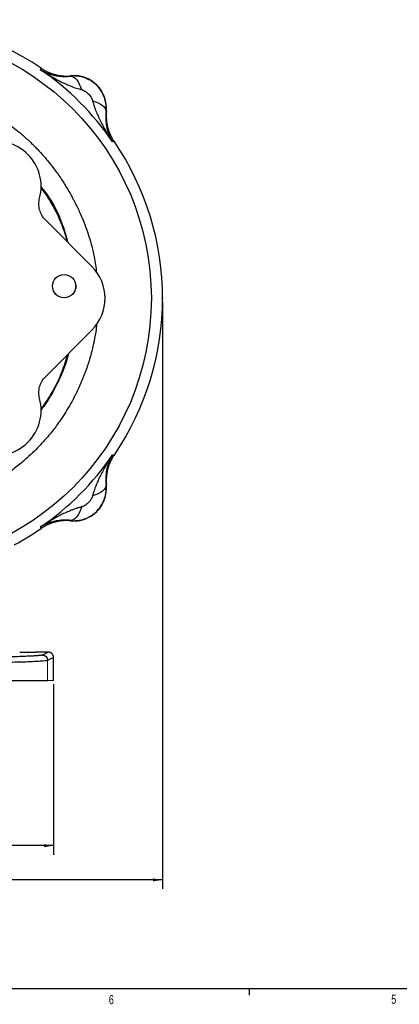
# Model space of a CAD drawing. Header units: inches. Extents: x 0.3 to 34.1, y 0.2 to 21.7.
# Tile 13 of 28: x 9.7 to 15, y 0.2 to 13.8. Entities that reach past the tile are written whole.
import ezdxf

# ---------------------------------------------------------------- set-up
doc = ezdxf.new("R2010")
doc.units = ezdxf.units.IN
doc.header["$MEASUREMENT"] = 0
doc.header["$PDSIZE"] = -1
doc.layers.add('SLD-0', color=7, linetype='Continuous', lineweight=25)
doc.styles.add('SLDTEXTSTYLE0', font='TXT', dxfattribs={"width": 0.75})
doc.dimstyles.new('SLDDIMSTYLE0', dxfattribs={"dimtxt": 0.125, "dimasz": 0.13, "dimexe": 0, "dimexo": 0.0625, "dimgap": 0.03125, "dimtad": 0, "dimtih": 1, "dimtoh": 1, "dimlfac": 0.8, "dimrnd": 1e-09, "dimzin": 12, "dimdsep": 46, "dimtxsty": 'SLDTEXTSTYLE0', "dimsah": 1, "dimcen": 0.09, "dimadec": 0, "dimazin": 3, "dimtfac": 1, "dimtofl": 0, "dimtmove": 0, "dimatfit": 3, "dimfxl": 1, "dimfrac": 2, "dimtolj": 1, "dimtzin": 12, "dimarcsym": 0})

# ---------------------------------------------------------------- blocks, each defined once
blk = doc.blocks.new('_D')
at = {"layer": 'SLD-0'}
for p, q in [((11.7, 9.904), (11.7, 1.793)), ((6.287, 5.167), (6.287, 1.793)), ((8.948, 2.098), (8.91, 2.098)), ((8.91, 2.098), (8.91, 1.9)), ((9.456, 2.098), (9.494, 2.098)), ((9.494, 2.098), (9.494, 1.9)), ((6.287, 1.918), (8.8, 1.918)), ((11.7, 1.918), (9.604, 1.918)), ((8.91, 1.9), (8.948, 1.9)), ((9.494, 1.9), (9.456, 1.9))]:
    blk.add_line(p, q, dxfattribs=at)
for points in [[(6.287, 1.918), (6.417, 1.898), (6.417, 1.938)], [(11.7, 1.918), (11.57, 1.938), (11.57, 1.898)]]:
    blk.add_solid(points, dxfattribs=at)
at = {"layer": 'SLD-0', "char_height": 0.125, "attachment_point": 1, "style": 'SLDTEXTSTYLE0'}
for s, insert in [('109.98', (8.948, 2.061)), ('4.33', (9.04, 1.874))]:
    blk.add_mtext(s, dxfattribs=dict(at, insert=insert))
blk = doc.blocks.new('_D_2')
at = {"layer": 'SLD-0'}
for p, q in [((6.287, 5.167), (6.287, 2.266)), ((10.193, 4.623), (10.193, 2.266)), ((8.158, 2.571), (8.12, 2.571)), ((8.12, 2.571), (8.12, 2.372)), ((8.574, 2.571), (8.612, 2.571)), ((8.612, 2.571), (8.612, 2.372)), ((6.287, 2.391), (8.01, 2.391)), ((8.12, 2.372), (8.158, 2.372)), ((8.612, 2.372), (8.574, 2.372)), ((10.193, 2.391), (8.721, 2.391))]:
    blk.add_line(p, q, dxfattribs=at)
for points in [[(6.287, 2.391), (6.417, 2.371), (6.417, 2.411)], [(10.193, 2.391), (10.063, 2.411), (10.063, 2.371)]]:
    blk.add_solid(points, dxfattribs=at)
at = {"layer": 'SLD-0', "char_height": 0.125, "attachment_point": 1, "style": 'SLDTEXTSTYLE0'}
for s, insert in [('79.38', (8.158, 2.533)), ('3.13', (8.204, 2.346))]:
    blk.add_mtext(s, dxfattribs=dict(at, insert=insert))

msp = doc.modelspace()

# ---------------------------------------------------------------- linework, layer by layer
at = {"color": 7, "linetype": 'Continuous', "lineweight": 25}
for p, q in [((10.013, 13.112), (10.017, 13.123)), ((10.017, 13.123), (10.02, 13.133)), ((10.431, 13.024), (10.431, 13.028)), ((10.923, 12.535), (10.92, 12.535)), ((11.018, 12.121), (11.008, 12.117)), ((11.029, 12.124), (11.018, 12.121)), ((10.081, 11.037), (10.723, 10.395)), ((10.495, 10.159), (10.498, 10.113)), ((10.723, 9.512), (10.081, 8.87)), ((11.008, 7.79), (11.018, 7.786)), ((11.018, 7.786), (11.029, 7.783)), ((10.92, 7.372), (10.923, 7.372)), ((10.431, 6.88), (10.431, 6.884)), ((10.017, 6.785), (10.013, 6.795)), ((10.02, 6.774), (10.017, 6.785)), ((9.979, 5.066), (9.979, 5.066)), ((10.118, 5.066), (9.979, 5.066)), ((10.036, 5.025), (10.118, 5.066)), ((10.193, 4.991), (10.111, 4.95)), ((10.193, 4.673), (10.193, 4.991))]:
    msp.add_line(p, q, dxfattribs=at)
at = {"color": 8, "linetype": 'Continuous', "lineweight": 25}
msp.add_line((10.498, 10.144), (10.503, 10.091), dxfattribs=at)
at = {"color": 144, "linetype": 'Continuous', "lineweight": 18}
for p, q in [((10.111, 4.95), (10.111, 4.673)), ((10.111, 4.673), (10.193, 4.673))]:
    msp.add_line(p, q, dxfattribs=at)
at = {"color": 7, "linetype": 'Continuous', "lineweight": 25}
for centre, radius in [((7.85, 9.954), 3.695), ((10.339, 10.122), 0.161)]:
    msp.add_circle(centre, radius, dxfattribs=at)
for centre, radius, start, end in [((7.85, 9.954), 3.85, 55.6839, 124.3161), ((7.85, 9.954), 3.829, 34.4163, 55.5837), ((10.474, 12.578), 0.452, 354.581, 95.4189), ((9.396, 11.5), 0.625, 344.9895, 105.0105), ((7.85, 9.954), 3.85, 325.6839, 34.3161), ((9.396, 8.407), 0.625, 254.9895, 15.0105), ((7.85, 9.954), 3.829, 304.4163, 325.5837), ((10.474, 7.329), 0.452, 264.581, 5.4189)]:
    msp.add_arc(centre, radius, start, end, dxfattribs=at)
msp.add_ellipse((10.279, 9.954), major_axis=(0.626, 0), ratio=0.998099, start_param=5.498738, end_param=7.067632, dxfattribs=at)
for points, knots in [([(10.013, 13.112), (10.033, 13.1), (10.054, 13.089), (10.1, 13.067), (10.126, 13.057), (10.169, 13.043), (10.186, 13.039), (10.212, 13.033), (10.221, 13.031), (10.244, 13.027), (10.259, 13.025), (10.297, 13.02), (10.321, 13.019), (10.374, 13.018), (10.402, 13.02), (10.431, 13.024)], [-1.669903, -1.669903, -1.669903, -1.669903, -1.37767, -1.37767, -1.04369, -1.04369, -0.834952, -0.834952, -0.730583, -0.730583, -0.563592, -0.563592, -0.296408, -0.296408, 0, 0, 0, 0]), ([(10.013, 13.112), (10.023, 13.106), (10.039, 13.095), (10.062, 13.08), (10.088, 13.064), (10.118, 13.045), (10.166, 13.017), (10.225, 12.983), (10.297, 12.946), (10.367, 12.912), (10.427, 12.887), (10.474, 12.869), (10.51, 12.856), (10.544, 12.846), (10.567, 12.84), (10.578, 12.837)], [0, 0, 0, 0, 0.05204, 0.095877, 0.131511, 0.200819, 0.262906, 0.400576, 0.521414, 0.651572, 0.768729, 0.831202, 0.890559, 0.946818, 1, 1, 1, 1]), ([(10.02, 13.133), (10.025, 13.13), (10.035, 13.123), (10.05, 13.114), (10.066, 13.105), (10.082, 13.096), (10.098, 13.088), (10.114, 13.08), (10.131, 13.073), (10.148, 13.066), (10.165, 13.06), (10.182, 13.054), (10.199, 13.049), (10.216, 13.044), (10.234, 13.04), (10.251, 13.036), (10.269, 13.033), (10.287, 13.03), (10.305, 13.028), (10.323, 13.027), (10.341, 13.025), (10.359, 13.025), (10.377, 13.025), (10.395, 13.025), (10.413, 13.026), (10.425, 13.027), (10.431, 13.028)], [0, 0, 0, 0, 0.041668, 0.083337, 0.125005, 0.166674, 0.208344, 0.250013, 0.291682, 0.33335, 0.375017, 0.416682, 0.458345, 0.500008, 0.541671, 0.583334, 0.624999, 0.666665, 0.708332, 0.749999, 0.791667, 0.833335, 0.875002, 0.916668, 0.958334, 1, 1, 1, 1]), ([(10.922, 12.579), (10.922, 12.583), (10.922, 12.595), (10.921, 12.614), (10.918, 12.64), (10.913, 12.67), (10.904, 12.705), (10.89, 12.746), (10.87, 12.79), (10.842, 12.836), (10.804, 12.884), (10.756, 12.929), (10.697, 12.968), (10.631, 12.999), (10.568, 13.017), (10.515, 13.025), (10.475, 13.026), (10.449, 13.025), (10.435, 13.024), (10.431, 13.024)], [0, 0, 0, 0, 0.019315, 0.04585, 0.079731, 0.121054, 0.17, 0.22681, 0.291579, 0.364339, 0.445075, 0.533154, 0.6283, 0.73006, 0.821087, 0.893011, 0.946297, 0.981636, 1, 1, 1, 1]), ([(10.431, 13.024), (10.458, 13.024), (10.487, 13.007), (10.539, 12.941), (10.562, 12.893), (10.578, 12.837)], [0, 0, 0, 0, 0.5, 0.5, 1, 1, 1, 1]), ([(8.217, 12.888), (8.288, 12.879), (8.455, 12.857), (8.712, 12.792), (8.986, 12.695), (9.249, 12.571), (9.442, 12.454), (9.574, 12.361), (9.659, 12.297), (9.757, 12.217), (9.862, 12.123), (9.966, 12.02), (10.075, 11.9), (10.185, 11.766), (10.289, 11.62), (10.37, 11.493), (10.425, 11.398), (10.46, 11.332), (10.481, 11.291), (10.499, 11.256), (10.521, 11.211), (10.55, 11.152), (10.611, 11.014), (10.687, 10.807), (10.755, 10.55), (10.778, 10.381), (10.788, 10.308)], [0, 0, 0, 0, 0.054486, 0.128467, 0.202488, 0.276524, 0.350553, 0.375232, 0.399907, 0.431741, 0.471341, 0.508444, 0.543055, 0.595592, 0.641121, 0.679651, 0.711189, 0.724922, 0.736738, 0.746637, 0.754621, 0.775359, 0.796861, 0.870207, 0.943648, 1, 1, 1, 1]), ([(10.578, 12.837), (10.581, 12.836), (10.585, 12.835), (10.592, 12.833), (10.6, 12.83), (10.607, 12.826), (10.615, 12.823), (10.624, 12.817), (10.634, 12.811), (10.646, 12.803), (10.657, 12.793), (10.672, 12.78), (10.689, 12.762), (10.704, 12.742), (10.714, 12.727), (10.721, 12.715), (10.726, 12.704), (10.729, 12.696), (10.73, 12.693)], [0, 0, 0, 0, 0.034106, 0.069301, 0.105715, 0.143465, 0.182656, 0.22338, 0.287438, 0.353577, 0.421831, 0.490334, 0.627608, 0.763106, 0.826478, 0.886876, 0.944602, 1, 1, 1, 1]), ([(10.73, 12.693), (10.73, 12.691), (10.732, 12.687), (10.732, 12.684), (10.733, 12.682)], [0, 0, 0, 0, 0.50893, 1, 1, 1, 1]), ([(10.733, 12.682), (10.734, 12.676), (10.738, 12.663), (10.743, 12.644), (10.749, 12.625), (10.756, 12.604), (10.763, 12.584), (10.77, 12.563), (10.785, 12.526), (10.808, 12.471), (10.842, 12.401), (10.879, 12.329), (10.913, 12.27), (10.941, 12.222), (10.962, 12.189), (10.984, 12.153), (10.999, 12.131), (11.008, 12.117)], [0, 0, 0, 0, 0.030015, 0.061031, 0.093053, 0.126085, 0.160131, 0.195194, 0.231277, 0.34843, 0.47859, 0.599424, 0.737096, 0.79918, 0.868491, 0.925015, 1, 1, 1, 1]), ([(10.733, 12.682), (10.788, 12.666), (10.885, 12.621), (10.92, 12.562), (10.92, 12.535)], [0, 0, 0, 0, 0.5, 0.9999998, 0.9999998, 0.9999998, 0.9999998]), ([(10.92, 12.535), (10.916, 12.506), (10.914, 12.478), (10.915, 12.425), (10.916, 12.401), (10.921, 12.363), (10.923, 12.348), (10.927, 12.325), (10.929, 12.316), (10.935, 12.29), (10.939, 12.273), (10.953, 12.23), (10.963, 12.204), (10.985, 12.158), (10.996, 12.137), (11.008, 12.117)], [-0.001686, -0.001686, -0.001686, -0.001686, 0.294721, 0.294721, 0.561906, 0.561906, 0.728896, 0.728896, 0.833265, 0.833265, 1.042003, 1.042003, 1.375984, 1.375984, 1.668217, 1.668217, 1.668217, 1.668217]), ([(10.92, 12.535), (10.92, 12.54), (10.921, 12.549), (10.922, 12.564), (10.922, 12.574), (10.922, 12.579)], [0, 0, 0, 0, 0.330677, 0.664007, 1, 1, 1, 1]), ([(10.923, 12.535), (10.923, 12.529), (10.922, 12.517), (10.921, 12.499), (10.921, 12.481), (10.921, 12.463), (10.921, 12.445), (10.923, 12.427), (10.924, 12.409), (10.926, 12.391), (10.929, 12.373), (10.932, 12.356), (10.936, 12.338), (10.94, 12.32), (10.945, 12.303), (10.95, 12.286), (10.956, 12.269), (10.962, 12.252), (10.969, 12.235), (10.976, 12.218), (10.984, 12.202), (10.992, 12.186), (11.001, 12.17), (11.01, 12.154), (11.019, 12.139), (11.026, 12.129), (11.029, 12.124)], [0, 0, 0, 0, 0.041666, 0.083332, 0.124998, 0.166665, 0.208333, 0.250001, 0.291668, 0.333335, 0.375001, 0.416666, 0.458329, 0.499992, 0.541655, 0.583318, 0.624984, 0.66665, 0.708318, 0.749987, 0.791656, 0.833326, 0.874995, 0.916663, 0.958332, 1, 1, 1, 1]), ([(10.015, 11.489), (10.062, 11.421), (10.176, 11.258), (10.302, 11.002), (10.362, 10.811), (10.388, 10.73)], [0, 0, 0, 0, 0.290904, 0.700005, 1, 1, 1, 1]), ([(10.081, 11.037), (10.061, 11.056), (10.045, 11.078), (10.017, 11.125), (10.007, 11.15), (9.996, 11.19), (9.994, 11.203), (9.99, 11.23), (9.989, 11.244), (9.989, 11.285), (9.993, 11.312), (10, 11.338)], [0, 0, 0, 0, 0.25, 0.25, 0.5, 0.5, 0.625, 0.625, 0.75, 0.75, 1, 1, 1, 1]), ([(10.388, 9.178), (10.362, 9.096), (10.302, 8.905), (10.177, 8.65), (10.064, 8.489), (10.017, 8.422)], [0, 0, 0, 0, 0.301642, 0.712987, 1, 1, 1, 1]), ([(10, 8.569), (9.993, 8.595), (9.989, 8.622), (9.989, 8.677), (9.993, 8.704), (10.003, 8.743), (10.008, 8.756), (10.018, 8.782), (10.024, 8.794), (10.045, 8.829), (10.061, 8.851), (10.081, 8.87)], [0, 0, 0, 0, 0.25, 0.25, 0.5, 0.5, 0.625, 0.625, 0.75, 0.75, 1, 1, 1, 1]), ([(11.008, 7.79), (11.002, 7.781), (10.991, 7.764), (10.976, 7.741), (10.96, 7.715), (10.941, 7.685), (10.913, 7.637), (10.879, 7.578), (10.842, 7.506), (10.808, 7.437), (10.783, 7.376), (10.765, 7.329), (10.752, 7.293), (10.742, 7.259), (10.736, 7.236), (10.733, 7.225)], [0, 0, 0, 0, 0.05204, 0.095877, 0.131511, 0.200819, 0.262906, 0.400576, 0.521414, 0.651572, 0.768729, 0.831202, 0.890559, 0.946818, 1, 1, 1, 1]), ([(11.008, 7.79), (10.996, 7.77), (10.985, 7.749), (10.963, 7.703), (10.953, 7.677), (10.939, 7.634), (10.935, 7.617), (10.929, 7.591), (10.927, 7.582), (10.923, 7.559), (10.921, 7.544), (10.916, 7.506), (10.915, 7.482), (10.914, 7.429), (10.916, 7.401), (10.92, 7.372)], [-1.669903, -1.669903, -1.669903, -1.669903, -1.37767, -1.37767, -1.04369, -1.04369, -0.834952, -0.834952, -0.730583, -0.730583, -0.563592, -0.563592, -0.296408, -0.296408, 0, 0, 0, 0]), ([(11.029, 7.783), (11.026, 7.778), (11.019, 7.768), (11.01, 7.753), (11.001, 7.737), (10.992, 7.721), (10.984, 7.705), (10.976, 7.689), (10.969, 7.672), (10.962, 7.656), (10.956, 7.639), (10.95, 7.622), (10.945, 7.604), (10.94, 7.587), (10.936, 7.569), (10.932, 7.552), (10.929, 7.534), (10.926, 7.516), (10.924, 7.498), (10.923, 7.48), (10.921, 7.462), (10.921, 7.444), (10.921, 7.426), (10.921, 7.408), (10.922, 7.39), (10.923, 7.378), (10.923, 7.372)], [0, 0, 0, 0, 0.041668, 0.083337, 0.125005, 0.166674, 0.208344, 0.250013, 0.291682, 0.33335, 0.375017, 0.416682, 0.458345, 0.500008, 0.541671, 0.583334, 0.624999, 0.666665, 0.708332, 0.749999, 0.791667, 0.833335, 0.875002, 0.916668, 0.958334, 1, 1, 1, 1]), ([(10.475, 6.881), (10.479, 6.881), (10.491, 6.881), (10.51, 6.883), (10.536, 6.885), (10.566, 6.89), (10.601, 6.899), (10.642, 6.913), (10.686, 6.933), (10.732, 6.961), (10.78, 6.999), (10.825, 7.047), (10.864, 7.106), (10.895, 7.172), (10.913, 7.235), (10.921, 7.288), (10.922, 7.328), (10.921, 7.355), (10.92, 7.368), (10.92, 7.372)], [0, 0, 0, 0, 0.019315, 0.04585, 0.079731, 0.121054, 0.17, 0.22681, 0.291579, 0.364339, 0.445075, 0.533154, 0.6283, 0.73006, 0.821087, 0.893011, 0.946297, 0.981636, 1, 1, 1, 1]), ([(10.92, 7.372), (10.92, 7.345), (10.903, 7.316), (10.837, 7.264), (10.789, 7.241), (10.733, 7.225)], [0, 0, 0, 0, 0.5, 0.5, 1, 1, 1, 1]), ([(10.733, 7.225), (10.732, 7.222), (10.731, 7.218), (10.729, 7.211), (10.726, 7.203), (10.722, 7.196), (10.719, 7.189), (10.713, 7.18), (10.707, 7.169), (10.698, 7.157), (10.689, 7.146), (10.676, 7.131), (10.658, 7.114), (10.638, 7.099), (10.623, 7.089), (10.611, 7.083), (10.6, 7.077), (10.592, 7.075), (10.589, 7.073)], [0, 0, 0, 0, 0.034106, 0.069301, 0.105715, 0.143465, 0.182656, 0.22338, 0.287438, 0.353577, 0.421831, 0.490334, 0.627608, 0.763106, 0.826478, 0.886876, 0.944602, 1, 1, 1, 1]), ([(10.578, 7.07), (10.572, 7.069), (10.559, 7.065), (10.54, 7.06), (10.52, 7.054), (10.5, 7.048), (10.48, 7.04), (10.459, 7.033), (10.422, 7.018), (10.367, 6.995), (10.297, 6.962), (10.225, 6.924), (10.166, 6.891), (10.118, 6.862), (10.085, 6.841), (10.049, 6.819), (10.027, 6.804), (10.013, 6.795)], [0, 0, 0, 0, 0.030015, 0.061031, 0.093053, 0.126085, 0.160131, 0.195194, 0.231277, 0.34843, 0.47859, 0.599424, 0.737096, 0.79918, 0.868491, 0.925015, 1, 1, 1, 1]), ([(10.578, 7.07), (10.562, 7.015), (10.517, 6.918), (10.458, 6.883), (10.431, 6.884)], [0, 0, 0, 0, 0.5, 0.9999998, 0.9999998, 0.9999998, 0.9999998]), ([(10.589, 7.073), (10.587, 7.073), (10.583, 7.072), (10.58, 7.071), (10.578, 7.07)], [0, 0, 0, 0, 0.50893, 1, 1, 1, 1]), ([(10.431, 6.884), (10.402, 6.887), (10.374, 6.889), (10.321, 6.889), (10.297, 6.887), (10.259, 6.883), (10.244, 6.88), (10.221, 6.876), (10.212, 6.874), (10.186, 6.868), (10.169, 6.864), (10.126, 6.85), (10.1, 6.84), (10.054, 6.819), (10.033, 6.807), (10.013, 6.795)], [-0.001686, -0.001686, -0.001686, -0.001686, 0.294721, 0.294721, 0.561906, 0.561906, 0.728896, 0.728896, 0.833265, 0.833265, 1.042003, 1.042003, 1.375984, 1.375984, 1.668217, 1.668217, 1.668217, 1.668217]), ([(10.431, 6.88), (10.425, 6.88), (10.413, 6.881), (10.395, 6.882), (10.377, 6.882), (10.359, 6.882), (10.341, 6.882), (10.323, 6.881), (10.305, 6.879), (10.287, 6.877), (10.269, 6.874), (10.251, 6.871), (10.234, 6.867), (10.216, 6.863), (10.199, 6.858), (10.182, 6.853), (10.165, 6.847), (10.148, 6.841), (10.131, 6.834), (10.114, 6.827), (10.098, 6.819), (10.082, 6.811), (10.066, 6.802), (10.05, 6.793), (10.035, 6.784), (10.025, 6.777), (10.02, 6.774)], [0, 0, 0, 0, 0.041666, 0.083332, 0.124998, 0.166665, 0.208333, 0.250001, 0.291668, 0.333335, 0.375001, 0.416666, 0.458329, 0.499992, 0.541655, 0.583318, 0.624984, 0.66665, 0.708318, 0.749987, 0.791656, 0.833326, 0.874995, 0.916663, 0.958332, 1, 1, 1, 1]), ([(10.431, 6.884), (10.436, 6.883), (10.445, 6.882), (10.46, 6.882), (10.47, 6.881), (10.475, 6.881)], [0, 0, 0, 0, 0.330677, 0.664007, 1, 1, 1, 1]), ([(9.647, 6.55), (9.65, 6.551), (9.782, 6.612), (9.902, 6.694), (10.02, 6.774)], [0, 0, 0, 0, 0.021248, 1, 1, 1, 1]), ([(9.979, 5.066), (9.979, 5.066), (9.979, 5.066), (9.978, 5.065), (9.977, 5.065), (9.975, 5.065), (9.973, 5.065), (9.971, 5.064), (9.968, 5.064), (9.965, 5.064), (9.962, 5.064), (9.959, 5.063), (9.955, 5.063), (9.951, 5.063), (9.947, 5.063), (9.943, 5.063), (9.939, 5.062), (9.935, 5.062), (9.93, 5.062), (9.926, 5.062), (9.922, 5.062), (9.917, 5.062), (9.913, 5.061), (9.909, 5.061), (9.9, 5.061), (9.888, 5.061), (9.869, 5.06), (9.85, 5.06), (9.83, 5.06), (9.809, 5.06), (9.788, 5.059), (9.767, 5.059), (9.746, 5.059), (9.732, 5.059), (9.725, 5.059)], [0, 0, 0, 0, 0.028383, 0.056162, 0.083338, 0.109911, 0.13588, 0.161245, 0.186007, 0.210165, 0.23372, 0.256672, 0.27902, 0.300764, 0.321905, 0.342443, 0.362377, 0.381707, 0.400434, 0.418557, 0.436077, 0.452993, 0.469306, 0.485015, 0.500121, 0.558359, 0.615922, 0.672811, 0.729027, 0.784568, 0.839436, 0.89363, 0.947152, 1, 1, 1, 1]), ([(10.193, 4.991), (10.193, 4.993), (10.193, 4.997), (10.192, 5.003), (10.191, 5.009), (10.19, 5.014), (10.188, 5.02), (10.185, 5.025), (10.182, 5.03), (10.179, 5.035), (10.175, 5.04), (10.17, 5.045), (10.163, 5.051), (10.154, 5.057), (10.143, 5.062), (10.131, 5.065), (10.123, 5.066), (10.118, 5.066)], [0, 0, 0, 0, 0.050427, 0.100758, 0.150993, 0.201132, 0.251178, 0.301131, 0.350991, 0.400761, 0.450441, 0.500032, 0.590827, 0.686217, 0.786208, 0.890801, 1, 1, 1, 1]), ([(10.036, 5.025), (10.036, 5.025), (10.035, 5.024), (10.032, 5.023), (10.029, 5.022), (10.022, 5.021), (10.012, 5.02), (9.998, 5.018), (9.985, 5.017), (9.972, 5.015), (9.95, 5.014), (9.912, 5.011), (9.847, 5.008), (9.769, 5.004), (9.691, 5.002), (9.625, 5), (9.572, 4.999), (9.52, 4.997), (9.468, 4.996), (9.408, 4.995), (9.327, 4.994), (9.216, 4.992), (9.084, 4.991), (8.972, 4.99), (8.882, 4.989), (8.82, 4.989), (8.754, 4.988), (8.695, 4.988), (8.638, 4.988), (8.593, 4.988), (8.565, 4.988), (8.551, 4.988)], [0, 0, 0, 0, 0.010703, 0.0239884, 0.0399107, 0.0585563, 0.0922455, 0.1170913, 0.1480404, 0.163485, 0.1789203, 0.2407177, 0.3049196, 0.3691079, 0.4345679, 0.4725966, 0.5000461, 0.5328292, 0.5655276, 0.5898699, 0.6309936, 0.695603, 0.7593592, 0.8211515, 0.8520174, 0.8829486, 0.9052469, 0.9414701, 0.9618148, 0.9813495, 1, 1, 1, 1]), ([(10.111, 4.95), (10.105, 4.947), (10.083, 4.944), (10.003, 4.937), (9.929, 4.933), (9.771, 4.927), (9.702, 4.925), (9.586, 4.923), (9.546, 4.922), (9.437, 4.92), (9.366, 4.919), (9.172, 4.916), (9.044, 4.915), (8.791, 4.913), (8.672, 4.913), (8.551, 4.913)], [-0.001964, -0.001964, -0.001964, -0.001964, 0.233262, 0.233262, 0.493546, 0.493546, 0.656223, 0.656223, 0.757897, 0.757897, 0.961243, 0.961243, 1.286598, 1.286598, 1.5165, 1.5165, 1.5165, 1.5165]), ([(10.036, 5.025), (10.056, 5.025), (10.095, 5.009), (10.111, 4.97), (10.111, 4.95)], [-0.9996985, -0.9996985, -0.9996985, -0.9996985, -0.5, 0, 0, 0, 0]), ([(8.551, 4.673), (8.56, 4.673), (8.578, 4.673), (8.605, 4.673), (8.632, 4.673), (8.659, 4.673), (8.685, 4.673), (8.712, 4.673), (8.739, 4.673), (8.766, 4.673), (8.792, 4.673), (8.819, 4.673), (8.885, 4.673), (8.99, 4.673), (9.131, 4.673), (9.266, 4.673), (9.394, 4.673), (9.515, 4.673), (9.628, 4.673), (9.731, 4.673), (9.823, 4.673), (9.903, 4.673), (9.972, 4.673), (10.028, 4.673), (10.06, 4.673), (10.079, 4.673), (10.089, 4.673), (10.097, 4.673), (10.103, 4.673), (10.108, 4.673), (10.11, 4.673), (10.111, 4.673)], [0, 0, 0, 0, 0.0113913, 0.0227675, 0.034132, 0.0454882, 0.0568395, 0.0681893, 0.079541, 0.090898, 0.1022636, 0.1136413, 0.1250345, 0.1875233, 0.2500236, 0.3125124, 0.3750127, 0.4375015, 0.5000018, 0.5624906, 0.6249909, 0.6874797, 0.74998, 0.8124688, 0.8749691, 0.8958409, 0.9166714, 0.9374817, 0.9582926, 0.9791251, 1, 1, 1, 1])]:
    msp.add_open_spline(points, degree=3, knots=knots, dxfattribs=at)
at = {"color": 8, "linetype": 'Continuous', "lineweight": 25}
for points, knots in [([(10.015, 11.499), (10.033, 11.478), (10.162, 11.323), (10.295, 11.062), (10.365, 10.812), (10.388, 10.73)], [0, 0, 0, 0, 0.095019, 0.702924, 1, 1, 1, 1]), ([(10.789, 9.595), (10.787, 9.573), (10.779, 9.495), (10.755, 9.371), (10.724, 9.233), (10.694, 9.124), (10.67, 9.047), (10.654, 8.997), (10.644, 8.971), (10.634, 8.943), (10.622, 8.909), (10.604, 8.863), (10.586, 8.818), (10.567, 8.774), (10.548, 8.731), (10.529, 8.689), (10.509, 8.649), (10.457, 8.545), (10.374, 8.398), (10.255, 8.221), (10.177, 8.119), (10.137, 8.071), (10.132, 8.066), (10.127, 8.059), (10.111, 8.04), (10.078, 8.002), (10.022, 7.939), (9.946, 7.859), (9.847, 7.764), (9.723, 7.657), (9.572, 7.541), (9.446, 7.457), (9.357, 7.404), (9.317, 7.381), (9.276, 7.358), (9.234, 7.335), (9.191, 7.313), (9.09, 7.263), (8.963, 7.207), (8.814, 7.152), (8.708, 7.118), (8.618, 7.092), (8.545, 7.074), (8.485, 7.06), (8.45, 7.052), (8.432, 7.049)], [0, 0, 0, 0, 0.017696, 0.06354, 0.101707, 0.132197, 0.15501, 0.167081, 0.174833, 0.177601, 0.19114, 0.204452, 0.217536, 0.230393, 0.243022, 0.255424, 0.267599, 0.279546, 0.349415, 0.404219, 0.45187, 0.453242, 0.455063, 0.457335, 0.460057, 0.47545, 0.498049, 0.527851, 0.564857, 0.609065, 0.660472, 0.719076, 0.731435, 0.743975, 0.756693, 0.769591, 0.782668, 0.795925, 0.860825, 0.894485, 0.924891, 0.950262, 0.970596, 0.985894, 1, 1, 1, 1]), ([(10.401, 9.19), (10.388, 9.145), (10.349, 9.002), (10.245, 8.774), (10.13, 8.557), (10.044, 8.442), (10.019, 8.409)], [0, 0, 0, 0, 0.1597436, 0.5087119, 0.8576803, 1, 1, 1, 1])]:
    msp.add_open_spline(points, degree=3, knots=knots, dxfattribs=at)
at = {"layer": 'SLD-0'}
for p, q in [((33.523, 0.411), (0.523, 0.411)), ((12.898, 0.411), (12.898, 0.326))]:
    msp.add_line(p, q, dxfattribs=at)
msp.add_point((11.7, 9.954), dxfattribs=at)

# ---------------------------------------------------------------- texts
at = {"color": 7, "linetype": 'Continuous', "lineweight": 0, "char_height": 0.125, "attachment_point": 1, "style": 'SLDTEXTSTYLE0'}
for s, insert in [('6', (10.957, 0.326)), ('5', (14.862, 0.331))]:
    msp.add_mtext(s, dxfattribs=dict(at, insert=insert))

# ---------------------------------------------------------------- dimensions: what is measured, and where the dimension line sits
at = {"layer": 'SLD-0'}
for base, p1, p2, picture, middle in [((6.287, 1.918), (11.7, 9.954), (6.287, 5.217), '_D', (9.202, 1.918)), ((10.1933, 2.3907), (6.287, 5.2172), (10.1933, 4.6728), '_D_2', (8.3657, 2.3907))]:
    dim = msp.add_linear_dim(base=base, p1=p1, p2=p2, dimstyle='SLDDIMSTYLE0', dxfattribs=at)
    dim.commit()
    dim.dimension.update_dxf_attribs({"geometry": picture, "text_midpoint": middle, "dimtype": 160})

doc.saveas('drawing.dxf')
